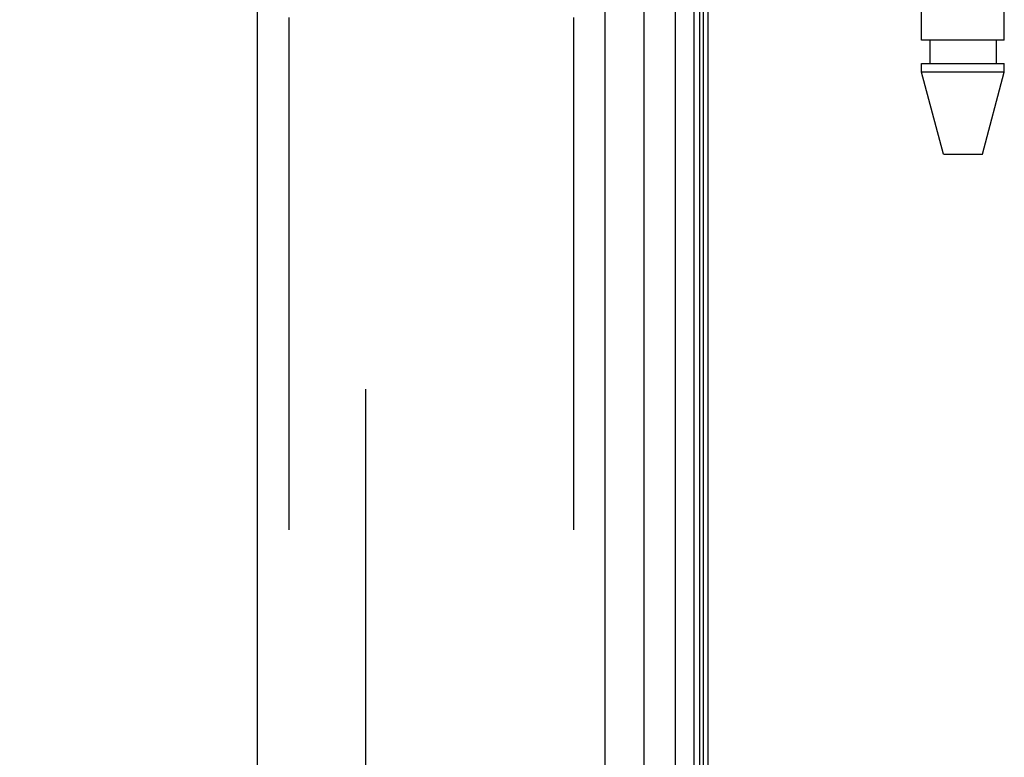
# Model space of a CAD drawing. Header units: inches. Extents: x 0 to 221, y 0 to 143.
# Tile 256 of 256: x 111.27 to 113.61, y 76.59 to 78.34. Entities that reach past the tile are written whole.
import ezdxf

# ---------------------------------------------------------------- set-up
doc = ezdxf.new("R2010")
doc.units = ezdxf.units.IN
doc.header["$LTSCALE"] = 12.142857
doc.header["$MEASUREMENT"] = 0
doc.linetypes.add('HIDDEN', pattern=[0.2, 0.1, -0.1])
doc.layers.get('0').update_dxf_attribs({"linetype": 'CONTINUOUS'})
for name, color, linetype in [('DEFAULT_2', 8, 'HIDDEN'), ('DIMENSIONS', 7, 'CONTINUOUS'), ('LEFTHAND_DOOR_ASSEMBLY', 7, 'CONTINUOUS'), ('RIGHTHAND_DOOR_ASSEMBLY', 7, 'CONTINUOUS')]:
    doc.layers.add(name, color=color, linetype=linetype)
doc.styles.get("Standard").update_dxf_attribs({"font": 'arial.ttf'})
doc.dimstyles.new('DIMSTYLE_1', dxfattribs={"dimtxt": 0.974026, "dimasz": 1.298701, "dimexe": 0.09, "dimexo": 0.07, "dimgap": 0.0375, "dimtad": 0, "dimtih": 1, "dimtoh": 1, "dimzin": 4, "dimdsep": 46, "dimtxsty": 'Standard', "dimblk": '_FILLED', "dimblk1": '_FILLED', "dimblk2": '_FILLED', "dimcen": 0.09, "dimadec": 3, "dimazin": 1, "dimtfac": 1, "dimtdec": 3, "dimtofl": 0, "dimtmove": 0, "dimatfit": 3, "dimldrblk": '_FILLED', "dimfxl": 0, "dimtolj": 1, "dimtzin": 4, "dimarcsym": 0})

# ---------------------------------------------------------------- blocks, each defined once
blk = doc.blocks.new('_FILLED')
at = {"color": 0, "linetype": 'ByBlock'}
blk.add_solid([(0, 0), (-1, 0.2), (-1, -0.2)], dxfattribs=at)
blk = doc.blocks.new('*D12')
at = {"layer": 'DIMENSIONS', "color": 2, "linetype": 'Continuous'}
for p, q in [((112.1014, 105.4456), (107.6322, 105.4456)), ((108.801, 105.4456), (108.801, 70.4196)), ((108.801, 33.4456), (108.801, 68.4716)), ((112.1124, 33.4456), (107.6322, 33.4456))]:
    blk.add_line(p, q, dxfattribs=at)
at = {"layer": 'DIMENSIONS', "color": 2, "linetype": 'Continuous', "xscale": 1.2987012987, "yscale": 1.2987012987, "zscale": 1.2987012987}
for p, rotation in [((108.801, 105.4456), 90), ((108.801, 33.4456), 270)]:
    blk.add_blockref('_FILLED', p, dxfattribs=dict(at, rotation=rotation))
at = {"layer": 'DIMENSIONS', "color": 2, "linetype": 'Continuous', "insert": (108.801, 69.9326), "char_height": 0.97403, "width": 3.40366, "attachment_point": 2, "line_spacing_factor": 0.9}
blk.add_mtext('72.00', dxfattribs=at)

msp = doc.modelspace()

# ---------------------------------------------------------------- linework, layer by layer
at = {"color": 3, "linetype": 'Continuous'}
msp.add_line((112.9065, 33.5496), (112.9065, 105.3416), dxfattribs=at)
at = {"layer": 'DEFAULT_2', "color": 8, "linetype": 'HIDDEN'}
msp.add_line((112.094, 104.18), (112.094, 34.7111), dxfattribs=at)
at = {"layer": 'LEFTHAND_DOOR_ASSEMBLY', "color": 8, "linetype": 'HIDDEN'}
for p, q in [((111.9115, 105.0606), (111.9115, 33.8306)), ((112.5865, 105.0606), (112.5865, 33.8306))]:
    msp.add_line(p, q, dxfattribs=at)
at = {"layer": 'RIGHTHAND_DOOR_ASSEMBLY', "color": 7, "linetype": 'Continuous'}
for p, q in [((112.8288, 33.7802), (112.8288, 105.111)), ((112.8722, 105.102), (112.8722, 33.7892)), ((112.8859, 105.0953), (112.8859, 33.7959)), ((112.7536, 105.0826), (112.7536, 33.8086)), ((112.8946, 105.0929), (112.8946, 33.7983))]:
    msp.add_line(p, q, dxfattribs=at)
at = {"layer": 'RIGHTHAND_DOOR_ASSEMBLY', "color": 3, "linetype": 'Continuous'}
for p, q in [((111.8365, 105.0606), (111.8365, 33.8306)), ((112.6615, 105.0606), (112.6615, 33.8306))]:
    msp.add_line(p, q, dxfattribs=at)
at = {"layer": 'RIGHTHAND_DOOR_ASSEMBLY', "color": 8, "linetype": 'HIDDEN'}
for p, q in [((111.9115, 105.0606), (111.9115, 33.8306)), ((112.5865, 105.0606), (112.5865, 33.8306)), ((113.6085, 78.2926), (113.6085, 81.1406)), ((113.4125, 78.2926), (113.4125, 78.3711)), ((113.6085, 78.2926), (113.4125, 78.2926)), ((113.432, 78.2926), (113.432, 78.2376)), ((113.589, 78.2926), (113.589, 78.2376)), ((113.4125, 78.2167), (113.4125, 78.2376)), ((113.4125, 78.2376), (113.6085, 78.2376)), ((113.6085, 78.2167), (113.6085, 78.2376)), ((113.464, 78.0226), (113.4125, 78.2167)), ((113.6085, 78.2167), (113.4125, 78.2167)), ((113.557, 78.0226), (113.6085, 78.2167)), ((113.464, 78.0226), (113.557, 78.0226))]:
    msp.add_line(p, q, dxfattribs=at)

# ---------------------------------------------------------------- dimensions: what is measured, and where the dimension line sits
at = {"layer": 'DIMENSIONS', "color": 2, "linetype": 'Continuous'}
dim = msp.add_linear_dim(base=(108.801, 105.4456), p1=(112.1824, 33.4456), p2=(112.1714, 105.4456), angle=90, dimstyle='DIMSTYLE_1', dxfattribs=at)
dim.commit()
dim.dimension.update_dxf_attribs({"geometry": '*D12', "text_midpoint": (108.8007, 69.4402), "dimtype": 160})

doc.saveas('drawing.dxf')
